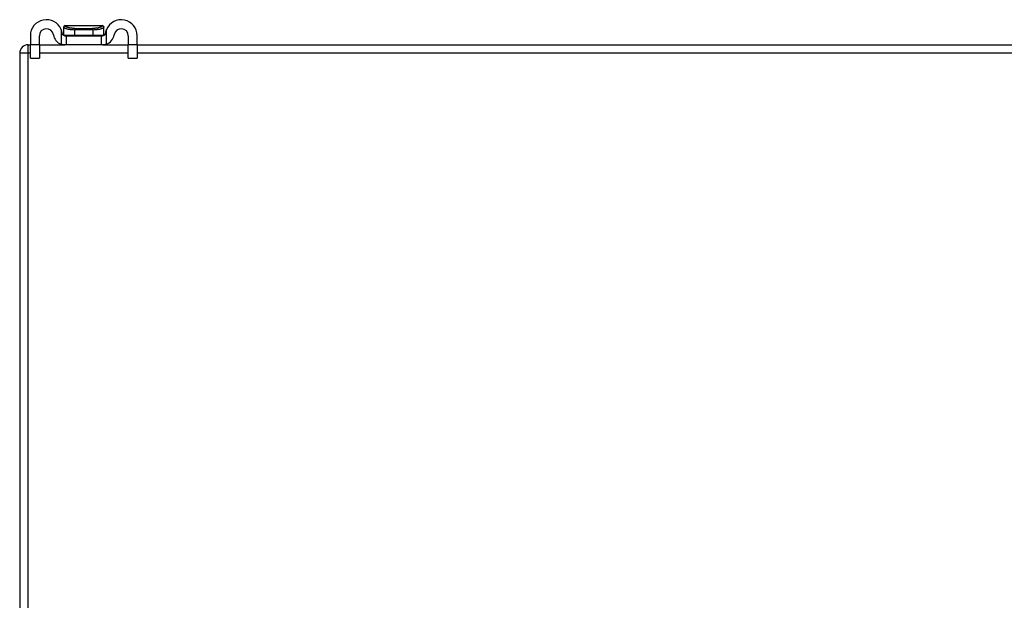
# Model space of a CAD drawing. Header units: inches. Extents: x 25 to 627, y 68 to 290.
# Tile 9 of 250: x 25 to 37, y 75 to 82. Entities that reach past the tile are written whole.
import ezdxf

# ---------------------------------------------------------------- set-up
doc = ezdxf.new("R2010")
doc.units = ezdxf.units.IN
doc.header["$MEASUREMENT"] = 0
doc.layers.add('Visible Edges(ANSI)', color=7, linetype='Continuous', lineweight=25)
doc.layers.add('Visible Tangent Edges(ANSI)', color=7, linetype='Continuous', lineweight=25)

msp = doc.modelspace()

# ---------------------------------------------------------------- linework, layer by layer
at = {"layer": 'Visible Edges(ANSI)'}
for p, q in [((25.505, 81.688), (25.505, 81.687)), ((25.505, 81.687), (25.505, 81.597)), ((25.958, 81.707), (25.525, 81.707)), ((25.977, 81.687), (25.977, 81.688)), ((25.977, 81.597), (25.977, 81.687)), ((25.116, 81.589), (25.116, 81.483)), ((25.221, 81.483), (25.221, 81.589)), ((25.52, 81.589), (25.538, 81.589)), ((25.538, 81.484), (25.538, 81.589)), ((25.538, 81.589), (25.944, 81.589)), ((25.944, 81.589), (25.962, 81.589)), ((25.944, 81.589), (25.944, 81.484)), ((26.261, 81.589), (26.261, 81.483)), ((26.366, 81.483), (26.366, 81.589)), ((25.09, 81.484), (25.116, 81.484)), ((25.116, 81.327), (25.116, 81.483)), ((25.221, 81.484), (25.52, 81.484)), ((25.221, 81.483), (25.221, 81.327)), ((25.538, 81.484), (25.52, 81.484)), ((25.944, 81.484), (25.538, 81.484)), ((25.962, 81.484), (25.944, 81.484)), ((25.962, 81.484), (26.261, 81.484)), ((26.261, 81.327), (26.261, 81.483)), ((26.366, 81.484), (84.892, 81.484)), ((26.366, 81.483), (26.366, 81.327)), ((24.991, 81.385), (24.991, 69.583)), ((25.116, 81.327), (25.221, 81.327)), ((26.261, 81.327), (26.366, 81.327))]:
    msp.add_line(p, q, dxfattribs=at)
at = {"layer": 'Visible Edges(ANSI)', "flags": 128}
for points in [[(25.489, 81.616), (25.489, 81.618), (25.489, 81.62), (25.488, 81.622), (25.488, 81.624), (25.488, 81.626), (25.487, 81.628), (25.487, 81.63), (25.486, 81.632), (25.486, 81.634), (25.485, 81.636), (25.485, 81.638), (25.484, 81.64), (25.484, 81.642), (25.483, 81.644), (25.482, 81.646), (25.482, 81.648), (25.481, 81.65), (25.481, 81.652), (25.48, 81.653), (25.479, 81.655), (25.478, 81.657), (25.478, 81.659), (25.477, 81.661), (25.476, 81.663)], [(25.52, 81.589), (25.518, 81.589), (25.517, 81.59), (25.515, 81.59), (25.514, 81.59), (25.512, 81.59), (25.511, 81.591), (25.509, 81.591), (25.507, 81.592), (25.506, 81.593), (25.504, 81.594), (25.503, 81.595), (25.501, 81.596), (25.499, 81.597), (25.498, 81.598), (25.497, 81.6), (25.495, 81.601), (25.494, 81.603), (25.493, 81.605), (25.492, 81.606), (25.491, 81.608), (25.491, 81.61), (25.49, 81.612), (25.49, 81.614), (25.489, 81.616)], [(25.993, 81.616), (25.993, 81.614), (25.992, 81.612), (25.992, 81.61), (25.991, 81.608), (25.99, 81.606), (25.989, 81.605), (25.988, 81.603), (25.987, 81.601), (25.986, 81.6), (25.984, 81.598), (25.983, 81.597), (25.981, 81.596), (25.98, 81.595), (25.978, 81.594), (25.977, 81.593), (25.975, 81.592), (25.973, 81.591), (25.972, 81.591), (25.97, 81.59), (25.968, 81.59), (25.967, 81.59), (25.965, 81.59), (25.964, 81.589), (25.962, 81.589)], [(26.006, 81.663), (26.005, 81.661), (26.005, 81.659), (26.004, 81.657), (26.003, 81.655), (26.002, 81.653), (26.002, 81.652), (26.001, 81.65), (26, 81.648), (26, 81.646), (25.999, 81.644), (25.999, 81.642), (25.998, 81.64), (25.998, 81.638), (25.997, 81.636), (25.997, 81.634), (25.996, 81.632), (25.996, 81.63), (25.995, 81.628), (25.995, 81.626), (25.994, 81.624), (25.994, 81.622), (25.994, 81.62), (25.993, 81.618), (25.993, 81.616)], [(25.476, 81.492), (25.478, 81.491), (25.48, 81.49), (25.482, 81.49), (25.484, 81.489), (25.486, 81.489), (25.488, 81.488), (25.49, 81.488), (25.492, 81.487), (25.494, 81.487), (25.496, 81.487), (25.498, 81.486), (25.5, 81.486), (25.501, 81.486), (25.503, 81.485), (25.505, 81.485), (25.507, 81.485), (25.509, 81.485), (25.51, 81.485), (25.512, 81.485), (25.514, 81.485), (25.515, 81.484), (25.517, 81.484), (25.518, 81.484), (25.52, 81.484)], [(25.962, 81.484), (25.964, 81.484), (25.965, 81.484), (25.967, 81.484), (25.968, 81.485), (25.97, 81.485), (25.972, 81.485), (25.973, 81.485), (25.975, 81.485), (25.977, 81.485), (25.979, 81.485), (25.981, 81.486), (25.983, 81.486), (25.985, 81.486), (25.987, 81.487), (25.989, 81.487), (25.991, 81.487), (25.993, 81.488), (25.994, 81.488), (25.996, 81.489), (25.998, 81.489), (26, 81.49), (26.002, 81.49), (26.004, 81.491), (26.006, 81.492)]]:
    msp.add_lwpolyline(points, dxfattribs=at)
at = {"layer": 'Visible Edges(ANSI)'}
for centre, radius, start, end in [((25.304, 81.589), 0.188, 23.0739, 180), ((25.525, 81.688), 0.0197, 90, 180), ((25.958, 81.688), 0.0197, 0, 90), ((26.179, 81.589), 0.187, 0, 156.9261), ((25.304, 81.589), 0.0825, 8.1564, 180), ((25.52, 81.62), 0.136, 188.1564, 251.2171), ((25.513, 81.597), 0.00787, 180, 218.1289), ((25.969, 81.597), 0.00787, 321.8711, 0), ((25.962, 81.62), 0.136, 288.7829, 351.8436), ((26.179, 81.589), 0.0825, 0, 171.8436), ((25.09, 81.385), 0.099, 90, 180)]:
    msp.add_arc(centre, radius, start, end, dxfattribs=at)
at = {"layer": 'Visible Tangent Edges(ANSI)'}
for p, q in [((25.476, 81.663), (25.476, 81.492)), ((25.505, 81.597), (25.636, 81.597)), ((25.636, 81.597), (25.636, 81.66)), ((25.846, 81.66), (25.636, 81.66)), ((25.636, 81.597), (25.846, 81.597)), ((25.638, 81.674), (25.844, 81.674)), ((25.846, 81.66), (25.846, 81.597)), ((25.846, 81.597), (25.977, 81.597)), ((26.006, 81.492), (26.006, 81.663)), ((25.09, 81.385), (25.09, 81.484)), ((25.221, 81.483), (25.116, 81.483)), ((26.366, 81.483), (26.261, 81.483)), ((25.09, 81.385), (24.991, 81.385)), ((25.09, 69.583), (25.09, 81.385)), ((25.116, 81.385), (25.09, 81.385)), ((26.261, 81.385), (25.221, 81.385)), ((84.892, 81.385), (26.366, 81.385))]:
    msp.add_line(p, q, dxfattribs=at)
at = {"layer": 'Visible Tangent Edges(ANSI)', "flags": 128}
for points in [[(25.505, 81.687), (25.505, 81.686), (25.506, 81.685), (25.507, 81.684), (25.509, 81.683), (25.511, 81.682), (25.514, 81.68), (25.518, 81.679), (25.521, 81.677), (25.526, 81.676), (25.53, 81.674), (25.535, 81.673), (25.541, 81.671), (25.547, 81.67), (25.553, 81.668), (25.56, 81.667), (25.567, 81.666), (25.575, 81.665), (25.583, 81.664), (25.591, 81.663), (25.6, 81.662), (25.608, 81.661), (25.617, 81.661), (25.627, 81.66), (25.636, 81.66)], [(25.638, 81.674), (25.629, 81.674), (25.62, 81.675), (25.612, 81.675), (25.604, 81.676), (25.596, 81.677), (25.588, 81.678), (25.581, 81.679), (25.574, 81.681), (25.567, 81.682), (25.561, 81.684), (25.555, 81.686), (25.55, 81.688), (25.545, 81.689), (25.54, 81.691), (25.536, 81.693), (25.533, 81.695), (25.53, 81.697), (25.527, 81.698), (25.525, 81.7), (25.523, 81.701), (25.522, 81.703), (25.521, 81.704), (25.521, 81.705), (25.522, 81.706)], [(25.522, 81.706), (25.522, 81.706), (25.522, 81.706), (25.522, 81.706), (25.522, 81.707), (25.522, 81.707), (25.523, 81.707), (25.523, 81.707), (25.523, 81.707), (25.523, 81.707), (25.523, 81.707), (25.523, 81.707), (25.523, 81.707), (25.523, 81.707), (25.524, 81.707), (25.524, 81.707), (25.524, 81.707), (25.524, 81.707), (25.524, 81.707), (25.524, 81.707), (25.524, 81.707), (25.524, 81.708), (25.524, 81.708), (25.524, 81.708), (25.525, 81.708)], [(25.96, 81.706), (25.961, 81.705), (25.961, 81.704), (25.96, 81.703), (25.959, 81.701), (25.957, 81.7), (25.955, 81.698), (25.953, 81.697), (25.95, 81.695), (25.946, 81.693), (25.942, 81.691), (25.937, 81.689), (25.932, 81.688), (25.927, 81.686), (25.921, 81.684), (25.915, 81.682), (25.908, 81.681), (25.901, 81.679), (25.894, 81.678), (25.886, 81.677), (25.878, 81.676), (25.87, 81.675), (25.862, 81.675), (25.853, 81.674), (25.844, 81.674)], [(25.846, 81.66), (25.856, 81.66), (25.865, 81.661), (25.874, 81.661), (25.883, 81.662), (25.891, 81.663), (25.899, 81.664), (25.907, 81.665), (25.915, 81.666), (25.922, 81.667), (25.929, 81.668), (25.935, 81.67), (25.941, 81.671), (25.947, 81.673), (25.952, 81.674), (25.957, 81.676), (25.961, 81.677), (25.965, 81.679), (25.968, 81.68), (25.971, 81.682), (25.973, 81.683), (25.975, 81.684), (25.976, 81.685), (25.977, 81.686), (25.977, 81.687)], [(25.958, 81.708), (25.958, 81.708), (25.958, 81.708), (25.958, 81.708), (25.958, 81.707), (25.958, 81.707), (25.958, 81.707), (25.958, 81.707), (25.959, 81.707), (25.959, 81.707), (25.959, 81.707), (25.959, 81.707), (25.959, 81.707), (25.959, 81.707), (25.959, 81.707), (25.959, 81.707), (25.959, 81.707), (25.96, 81.707), (25.96, 81.707), (25.96, 81.707), (25.96, 81.707), (25.96, 81.706), (25.96, 81.706), (25.96, 81.706), (25.96, 81.706)]]:
    msp.add_lwpolyline(points, dxfattribs=at)
at = {"layer": 'Visible Tangent Edges(ANSI)'}
for centre, major_axis, ratio, start_param, end_param in [((25.525, 81.687), (-0.0197, 0), 0.9973, 4.854218, 6.283185), ((25.958, 81.687), (0.0197, 0), 0.9973, 0, 1.428968), ((25.643, 81.66), (0, 0.0197), 0.333333, 0.778875, 1.570796), ((25.639, 81.597), (0, -0.00787), 0.333333, 4.712389, 6.283185), ((25.843, 81.597), (0, -0.00787), 0.333333, 0, 1.570796), ((25.84, 81.66), (0, 0.0197), 0.333333, 4.712389, 5.50431)]:
    msp.add_ellipse(centre, major_axis=major_axis, ratio=ratio, start_param=start_param, end_param=end_param, dxfattribs=at)

doc.saveas('drawing.dxf')
